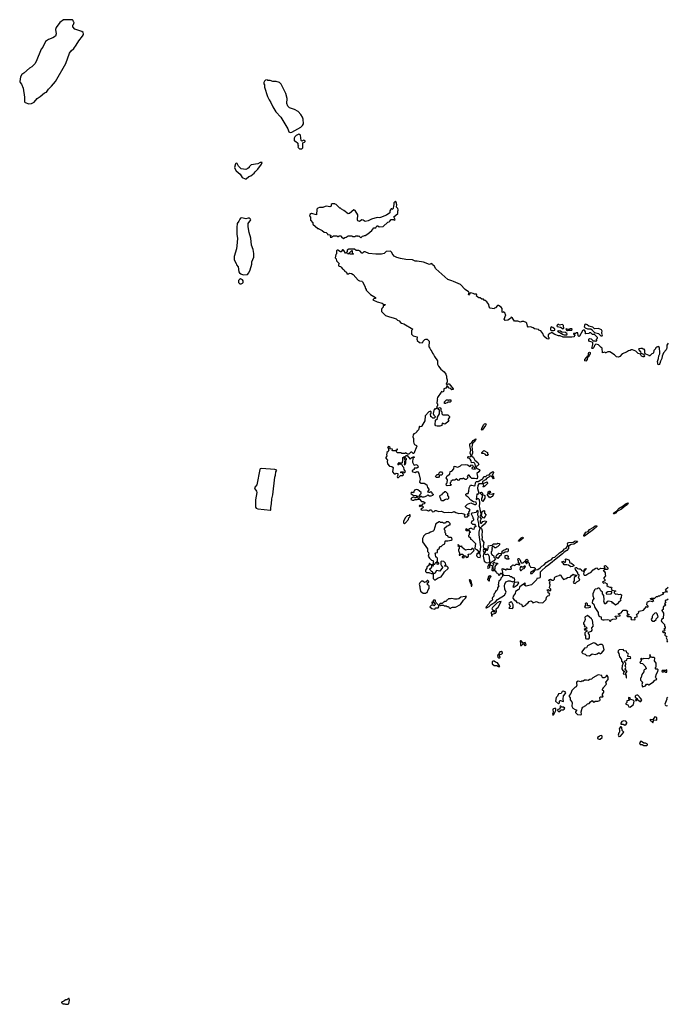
# Model space of a CAD drawing. Extents: x 1985742 to 2252716, y 78271 to 266492.
# Tile 82 of 250: x 2006340 to 2016585, y 189560 to 205130. Entities that reach past the tile are written whole.
import ezdxf

# ---------------------------------------------------------------- set-up
doc = ezdxf.new("R2010")
doc.units = 0

msp = doc.modelspace()

# ---------------------------------------------------------------- linework, layer by layer
at = {"layer": '0CON10XD'}
for points in [[(2006485, 203798), (2006525, 203803), (2006567, 203825), (2006615, 203886), (2006665, 203916), (2006735, 203974), (2006765, 203986), (2006795, 204034), (2006843, 204077), (2006907, 204153), (2007070, 204435), (2007129, 204601), (2007155, 204639), (2007194, 204676), (2007234, 204725), (2007276, 204794), (2007335, 204868), (2007350, 204895), (2007352, 204905), (2007342, 204925), (2007325, 204942), (2007215, 204982), (2007180, 205015), (2007180, 205045), (2007190, 205055), (2007200, 205085), (2007190, 205095), (2007188, 205118), (2007175, 205130), (2007035, 205128), (2006977, 205085), (2006918, 205008), (2006904, 204975), (2006916, 204905), (2006908, 204872), (2006867, 204843), (2006795, 204819), (2006751, 204785), (2006704, 204696), (2006680, 204665), (2006603, 204467), (2006579, 204431), (2006534, 204386), (2006495, 204363), (2006406, 204284), (2006376, 204265), (2006353, 204225), (2006340, 204155), (2006347, 204137), (2006371, 204111), (2006393, 204045), (2006417, 203905), (2006415, 203830), (2006428, 203818), (2006485, 203798)], [(2010618, 203348), (2010645, 203349), (2010788, 203432), (2010816, 203455), (2010828, 203485), (2010826, 203555), (2010815, 203588), (2010785, 203632), (2010745, 203677), (2010685, 203710), (2010606, 203736), (2010580, 203765), (2010566, 203806), (2010569, 203885), (2010550, 203965), (2010505, 204060), (2010475, 204110), (2010450, 204135), (2010395, 204152), (2010345, 204152), (2010305, 204168), (2010265, 204170), (2010255, 204178), (2010228, 204172), (2010212, 204158), (2010202, 204135), (2010202, 204115), (2010212, 204102), (2010212, 204065), (2010260, 203915), (2010285, 203862), (2010315, 203822), (2010342, 203752), (2010393, 203673), (2010470, 203590), (2010583, 203405), (2010600, 203355), (2010618, 203348)], [(2010805, 203090), (2010820, 203105), (2010820, 203185), (2010845, 203192), (2010856, 203204), (2010857, 203215), (2010837, 203223), (2010805, 203210), (2010792, 203222), (2010782, 203305), (2010767, 203317), (2010755, 203318), (2010715, 203298), (2010692, 203275), (2010680, 203255), (2010680, 203215), (2010705, 203210), (2010738, 203178), (2010740, 203145), (2010750, 203135), (2010742, 203112), (2010765, 203090), (2010805, 203090)], [(2009925, 202612), (2009965, 202650), (2009995, 202663), (2010050, 202705), (2010064, 202726), (2010106, 202764), (2010167, 202845), (2010175, 202870), (2010145, 202872), (2010105, 202850), (2010003, 202837), (2009970, 202805), (2009970, 202795), (2009950, 202775), (2009915, 202760), (2009842, 202772), (2009802, 202815), (2009778, 202858), (2009765, 202860), (2009755, 202850), (2009740, 202795), (2009742, 202775), (2009765, 202740), (2009826, 202686), (2009860, 202635), (2009905, 202612), (2009925, 202612)], [(2011465, 201670), (2011482, 201688), (2011505, 201690), (2011535, 201710), (2011595, 201710), (2011605, 201700), (2011645, 201702), (2011655, 201710), (2011685, 201710), (2011695, 201700), (2011705, 201710), (2011735, 201680), (2011762, 201708), (2011785, 201710), (2011795, 201720), (2011805, 201720), (2011845, 201742), (2011913, 201797), (2011944, 201836), (2011975, 201840), (2011992, 201868), (2012005, 201870), (2012025, 201852), (2012088, 201862), (2012165, 201930), (2012187, 201933), (2012198, 201942), (2012215, 201970), (2012255, 201970), (2012265, 201960), (2012278, 201972), (2012260, 202015), (2012320, 202065), (2012320, 202105), (2012328, 202112), (2012328, 202125), (2012320, 202145), (2012300, 202165), (2012308, 202205), (2012300, 202215), (2012300, 202235), (2012285, 202260), (2012260, 202235), (2012260, 202195), (2012252, 202185), (2012248, 202142), (2012235, 202130), (2012225, 202140), (2012215, 202138), (2012193, 202105), (2012198, 202075), (2012145, 202038), (2012049, 202001), (2012025, 201998), (2011995, 202002), (2011905, 201978), (2011855, 201950), (2011805, 201940), (2011771, 201961), (2011755, 201963), (2011715, 201938), (2011691, 201951), (2011682, 201965), (2011688, 202045), (2011648, 202115), (2011625, 202122), (2011560, 202065), (2011535, 202060), (2011470, 202115), (2011433, 202133), (2011415, 202150), (2011405, 202150), (2011345, 202210), (2011332, 202212), (2011325, 202220), (2011285, 202220), (2011270, 202205), (2011268, 202182), (2011247, 202173), (2011195, 202180), (2011173, 202177), (2011135, 202160), (2011085, 202160), (2011055, 202150), (2011040, 202135), (2011038, 202042), (2010955, 202066), (2010930, 202050), (2010926, 202026), (2010938, 202005), (2010938, 201958), (2010975, 201920), (2010980, 201895), (2011055, 201830), (2011065, 201830), (2011072, 201822), (2011127, 201797), (2011155, 201770), (2011187, 201767), (2011210, 201745), (2011212, 201732), (2011248, 201728), (2011260, 201715), (2011252, 201692), (2011275, 201690), (2011305, 201710), (2011355, 201710), (2011365, 201700), (2011385, 201700), (2011395, 201710), (2011425, 201710), (2011430, 201695), (2011465, 201670)], [(2009875, 201097), (2009945, 201103), (2009964, 201126), (2009987, 201175), (2010010, 201265), (2010011, 201299), (2010042, 201375), (2010042, 201435), (2010032, 201495), (2010008, 201565), (2009998, 201675), (2009970, 201765), (2009952, 201855), (2009956, 201905), (2009996, 201965), (2009993, 201975), (2009975, 201989), (2009955, 201990), (2009915, 201979), (2009855, 201996), (2009835, 201990), (2009822, 201978), (2009807, 201943), (2009781, 201905), (2009774, 201845), (2009774, 201735), (2009784, 201674), (2009782, 201605), (2009770, 201505), (2009733, 201385), (2009732, 201335), (2009767, 201277), (2009772, 201252), (2009795, 201220), (2009807, 201145), (2009818, 201125), (2009839, 201109), (2009875, 201097)], [(2016501, 199809), (2016499, 199771), (2016475, 199730), (2016468, 199692), (2016455, 199676), (2016440, 199670), (2016432, 199725), (2016447, 199773), (2016449, 199815), (2016466, 199844), (2016466, 199864), (2016460, 199945), (2016435, 199960), (2016428, 199952), (2016415, 199950), (2016400, 199935), (2016400, 199925), (2016372, 199898), (2016368, 199862), (2016358, 199852), (2016342, 199848), (2016305, 199810), (2016298, 199818), (2016245, 199840), (2016230, 199855), (2016230, 199905), (2016218, 199918), (2016205, 199920), (2016192, 199932), (2016165, 199932), (2016133, 199927), (2016130, 199915), (2016159, 199879), (2016167, 199857), (2016210, 199840), (2016223, 199815), (2016215, 199800), (2016203, 199797), (2016178, 199808), (2016159, 199839), (2016122, 199852), (2016085, 199886), (2016035, 199908), (2016015, 199908), (2015995, 199898), (2015970, 199895), (2015940, 199875), (2015870, 199845), (2015836, 199804), (2015815, 199794), (2015779, 199799), (2015751, 199831), (2015676, 199876), (2015645, 199880), (2015615, 199860), (2015602, 199862), (2015595, 199870), (2015562, 199862), (2015557, 199935), (2015537, 199947), (2015495, 199989), (2015453, 199997), (2015431, 199979), (2015420, 199945), (2015405, 199933), (2015395, 199930), (2015390, 199935), (2015394, 199954), (2015408, 199995), (2015405, 200020), (2015395, 200032), (2015352, 200042), (2015343, 200055), (2015342, 200078), (2015355, 200087), (2015381, 200081), (2015414, 200054), (2015442, 200052), (2015455, 200042), (2015470, 200055), (2015470, 200065), (2015460, 200075), (2015478, 200092), (2015480, 200105), (2015428, 200158), (2015415, 200150), (2015395, 200150), (2015390, 200165), (2015377, 200177), (2015355, 200178), (2015345, 200170), (2015295, 200160), (2015290, 200165), (2015290, 200195), (2015275, 200223), (2015258, 200222), (2015241, 200209), (2015195, 200123), (2015185, 200121), (2015175, 200130), (2015168, 200178), (2015145, 200180), (2015135, 200170), (2015102, 200168), (2015102, 200162), (2015120, 200145), (2015120, 200135), (2015110, 200125), (2015110, 200115), (2015075, 200108), (2014935, 200112), (2014892, 200132), (2014865, 200132), (2014805, 200152), (2014765, 200178), (2014745, 200178), (2014725, 200170), (2014700, 200145), (2014700, 200115), (2014710, 200105), (2014710, 200085), (2014695, 200080), (2014675, 200088), (2014634, 200124), (2014617, 200167), (2014585, 200210), (2014555, 200220), (2014545, 200230), (2014485, 200242), (2014465, 200258), (2014422, 200272), (2014385, 200270), (2014373, 200283), (2014362, 200332), (2014352, 200342), (2014315, 200358), (2014284, 200356), (2014265, 200348), (2014222, 200362), (2014165, 200363), (2014135, 200410), (2014117, 200427), (2014102, 200405), (2014060, 200380), (2014018, 200375), (2014006, 200395), (2014030, 200465), (2014020, 200475), (2014018, 200488), (2013998, 200508), (2013985, 200500), (2013970, 200505), (2013970, 200565), (2013958, 200585), (2013915, 200610), (2013897, 200613), (2013868, 200572), (2013852, 200568), (2013845, 200560), (2013785, 200570), (2013765, 200590), (2013760, 200625), (2013729, 200669), (2013705, 200692), (2013695, 200692), (2013675, 200708), (2013653, 200713), (2013625, 200730), (2013605, 200730), (2013598, 200738), (2013585, 200740), (2013560, 200765), (2013570, 200775), (2013568, 200788), (2013535, 200790), (2013512, 200802), (2013471, 200809), (2013464, 200806), (2013455, 200783), (2013443, 200773), (2013438, 200785), (2013448, 200815), (2013442, 200825), (2013388, 200865), (2013315, 200942), (2013205, 200992), (2013175, 200998), (2013114, 201024), (2012922, 201192), (2012895, 201240), (2012873, 201253), (2012865, 201268), (2012855, 201272), (2012825, 201260), (2012726, 201296), (2012626, 201314), (2012595, 201312), (2012555, 201333), (2012447, 201337), (2012363, 201353), (2012305, 201372), (2012265, 201392), (2012230, 201435), (2012228, 201448), (2012205, 201470), (2012138, 201462), (2012106, 201434), (2012065, 201421), (2011975, 201421), (2011865, 201432), (2011805, 201458), (2011783, 201457), (2011765, 201440), (2011755, 201440), (2011728, 201468), (2011705, 201480), (2011665, 201480), (2011635, 201500), (2011545, 201502), (2011522, 201488), (2011518, 201462), (2011505, 201440), (2011495, 201440), (2011470, 201480), (2011455, 201490), (2011445, 201490), (2011425, 201460), (2011415, 201460), (2011375, 201488), (2011363, 201487), (2011350, 201475), (2011350, 201425), (2011343, 201417), (2011330, 201365), (2011347, 201347), (2011352, 201315), (2011392, 201275), (2011382, 201255), (2011385, 201240), (2011395, 201230), (2011417, 201227), (2011428, 201218), (2011445, 201190), (2011455, 201180), (2011465, 201180), (2011480, 201165), (2011480, 201155), (2011508, 201138), (2011515, 201110), (2011545, 201110), (2011555, 201120), (2011587, 201117), (2011615, 201102), (2011695, 201012), (2011715, 201000), (2011750, 200995), (2011762, 200985), (2011798, 200915), (2011808, 200878), (2011820, 200865), (2011820, 200855), (2011890, 200785), (2011970, 200735), (2011968, 200722), (2011940, 200715), (2011925, 200702), (2011995, 200671), (2012075, 200646), (2012098, 200628), (2012120, 200625), (2012115, 200610), (2012092, 200608), (2012090, 200585), (2012070, 200565), (2012063, 200547), (2012063, 200513), (2012096, 200486), (2012125, 200452), (2012172, 200438), (2012265, 200412), (2012297, 200397), (2012315, 200380), (2012345, 200370), (2012364, 200344), (2012381, 200331), (2012415, 200318), (2012558, 200235), (2012540, 200215), (2012540, 200155), (2012565, 200132), (2012630, 200115), (2012630, 200095), (2012620, 200085), (2012620, 200075), (2012628, 200068), (2012630, 200055), (2012663, 200023), (2012705, 200020), (2012718, 200032), (2012722, 200048), (2012750, 200075), (2012765, 200080), (2012787, 200077), (2012818, 200048), (2012820, 200005), (2012810, 199995), (2012810, 199955), (2012830, 199935), (2012842, 199902), (2012860, 199885), (2012870, 199855), (2012887, 199837), (2012900, 199805), (2012947, 199737), (2012950, 199685), (2012965, 199650), (2013004, 199604), (2013055, 199560), (2013082, 199522), (2013090, 199495), (2013090, 199465), (2013103, 199433), (2013101, 199405), (2013088, 199365), (2013090, 199355), (2013095, 199350), (2013110, 199365), (2013125, 199372), (2013135, 199370), (2013198, 199295), (2013200, 199285), (2013195, 199280), (2013178, 199278), (2013158, 199298), (2013132, 199302), (2013115, 199328), (2013098, 199332), (2013080, 199305), (2013050, 199295), (2013050, 199265), (2013042, 199258), (2013038, 199242), (2013015, 199250), (2013005, 199240), (2012948, 199155), (2012943, 199133), (2012950, 199125), (2012942, 199115), (2012940, 199065), (2012950, 199055), (2012950, 199025), (2012940, 199015), (2012940, 198985), (2012917, 198973), (2012895, 198970), (2012883, 198903), (2012890, 198875), (2012910, 198855), (2012910, 198845), (2012895, 198830), (2012875, 198830), (2012855, 198850), (2012842, 198852), (2012840, 198895), (2012850, 198905), (2012847, 198927), (2012835, 198940), (2012828, 198932), (2012812, 198928), (2012752, 198868), (2012750, 198785), (2012700, 198705), (2012700, 198695), (2012675, 198690), (2012665, 198700), (2012650, 198645), (2012635, 198630), (2012620, 198625), (2012620, 198615), (2012599, 198591), (2012575, 198580), (2012563, 198567), (2012558, 198535), (2012572, 198505), (2012568, 198455), (2012574, 198434), (2012588, 198415), (2012618, 198398), (2012621, 198385), (2012575, 198270), (2012565, 198272), (2012545, 198293), (2012529, 198291), (2012495, 198260), (2012475, 198260), (2012445, 198278), (2012435, 198270), (2012385, 198270), (2012372, 198282), (2012315, 198280), (2012300, 198295), (2012300, 198320), (2012318, 198332), (2012318, 198338), (2012305, 198340), (2012300, 198320), (2012285, 198320), (2012275, 198310), (2012245, 198310), (2012230, 198315), (2012238, 198338), (2012202, 198342), (2012200, 198365), (2012187, 198377), (2012175, 198380), (2012160, 198365), (2012168, 198358), (2012180, 198325), (2012172, 198318), (2012168, 198302), (2012150, 198285), (2012150, 198265), (2012142, 198255), (2012148, 198235), (2012130, 198205), (2012130, 198195), (2012160, 198165), (2012152, 198145), (2012159, 198109), (2012192, 198072), (2012225, 198062), (2012247, 198047), (2012238, 197978), (2012265, 197950), (2012285, 197950), (2012295, 197960), (2012320, 197955), (2012320, 197925), (2012310, 197905), (2012315, 197890), (2012335, 197892), (2012365, 197920), (2012395, 197922), (2012410, 197935), (2012408, 197948), (2012388, 197968), (2012372, 197962), (2012372, 197978), (2012405, 197980), (2012415, 197970), (2012435, 197970), (2012442, 197985), (2012422, 198015), (2012415, 198050), (2012400, 198065), (2012398, 198088), (2012382, 198092), (2012375, 198100), (2012345, 198100), (2012338, 198092), (2012325, 198090)], [(2011615, 201420), (2011575, 201422), (2011565, 201430), (2011535, 201422), (2011530, 201435), (2011558, 201442), (2011595, 201480), (2011600, 201475), (2011600, 201445), (2011620, 201425), (2011615, 201420)], [(2009845, 200954), (2009865, 200963), (2009873, 200975), (2009873, 201003), (2009865, 201018), (2009835, 201030), (2009815, 201020), (2009804, 201006), (2009800, 200975), (2009820, 200955), (2009845, 200954)], [(2014785, 200213), (2014808, 200222), (2014804, 200235), (2014775, 200264), (2014745, 200273), (2014736, 200246), (2014738, 200228), (2014755, 200217), (2014785, 200213)], [(2014935, 200244), (2014948, 200252), (2014950, 200265), (2014943, 200273), (2014942, 200292), (2014928, 200308), (2014875, 200300), (2014868, 200308), (2014855, 200310), (2014842, 200298), (2014838, 200285), (2014845, 200278), (2014895, 200270), (2014935, 200244)], [(2015005, 200213), (2015015, 200220), (2015075, 200220), (2015080, 200235), (2015075, 200240), (2015045, 200240), (2015035, 200230), (2015015, 200230), (2014985, 200240), (2014980, 200235), (2014993, 200215), (2015005, 200213)], [(2015555, 200130), (2015562, 200145), (2015548, 200168), (2015548, 200185), (2015556, 200205), (2015545, 200226), (2015494, 200246), (2015435, 200240), (2015405, 200270), (2015345, 200282), (2015317, 200307), (2015295, 200316), (2015281, 200309), (2015272, 200275), (2015285, 200257), (2015325, 200242), (2015375, 200240), (2015398, 200228), (2015400, 200215), (2015432, 200182), (2015495, 200170), (2015535, 200130), (2015555, 200130)], [(2014955, 200147), (2014995, 200148), (2015000, 200165), (2014976, 200186), (2014918, 200188), (2014895, 200203), (2014865, 200212), (2014850, 200205), (2014935, 200152), (2014955, 200147)], [(2016600, 200015), (2016580, 199985), (2016580, 199935), (2016570, 199925), (2016568, 199912), (2016525, 199860), (2016501, 199809)], [(2015295, 199732), (2015282, 199735), (2015282, 199755), (2015313, 199795), (2015321, 199815), (2015340, 199825), (2015339, 199855), (2015344, 199866), (2015355, 199872), (2015365, 199869), (2015366, 199844), (2015348, 199825), (2015344, 199805), (2015323, 199787), (2015316, 199754), (2015295, 199732)], [(2012985, 198700), (2012945, 198700), (2012925, 198710), (2012912, 198725), (2012918, 198795), (2012947, 198823), (2012950, 198845), (2012980, 198895), (2012980, 198955), (2012962, 198972), (2012960, 198985), (2012985, 199000), (2013000, 198985), (2013000, 198945), (2013018, 198928), (2013020, 198895), (2013032, 198882), (2013112, 198882), (2013140, 198855), (2013140, 198845), (2013120, 198815), (2013120, 198795), (2013128, 198782), (2013067, 198733), (2013022, 198748), (2013018, 198712), (2012985, 198700)], [(2013075, 199060), (2013062, 199062), (2013060, 199085), (2013092, 199118), (2013117, 199117), (2013125, 199110), (2013135, 199120), (2013158, 199118), (2013160, 199095), (2013148, 199082), (2013115, 199080), (2013105, 199070), (2013082, 199068), (2013075, 199060)], [(2013655, 198640), (2013648, 198645), (2013651, 198665), (2013679, 198725), (2013695, 198738), (2013715, 198742), (2013718, 198735), (2013709, 198715), (2013655, 198640)], [(2013105, 197758), (2013092, 197765), (2013088, 197792), (2013100, 197805), (2013108, 197855), (2013088, 197885), (2013104, 197916), (2013147, 197945), (2013152, 197985), (2013177, 197993), (2013210, 198025), (2013215, 198070), (2013273, 198053), (2013312, 198075), (2013328, 198092), (2013395, 198098), (2013425, 198093), (2013465, 198062), (2013485, 198093), (2013505, 198083), (2013513, 198065), (2013509, 198051), (2013490, 198045), (2013490, 198035), (2013507, 198027), (2013548, 198022), (2013538, 198038), (2013538, 198055), (2013550, 198065), (2013552, 198075), (2013540, 198115), (2013515, 198127), (2013485, 198120), (2013483, 198155), (2013465, 198182), (2013455, 198192), (2013430, 198195), (2013430, 198215), (2013445, 198222), (2013465, 198217), (2013482, 198235), (2013466, 198275), (2013478, 198325), (2013462, 198395), (2013462, 198425), (2013494, 198445), (2013515, 198474), (2013545, 198496), (2013555, 198500), (2013558, 198495), (2013532, 198455), (2013503, 198427), (2013492, 198375), (2013500, 198345), (2013503, 198277), (2013488, 198235), (2013519, 198209), (2013541, 198165), (2013588, 198128), (2013602, 198095), (2013584, 198076), (2013560, 198065), (2013558, 198055), (2013571, 198031), (2013615, 198019), (2013620, 198005), (2013601, 197979), (2013574, 197955), (2013581, 197905), (2013575, 197872), (2013565, 197867), (2013536, 197876), (2013495, 197877), (2013478, 197888), (2013450, 197925), (2013433, 197927), (2013420, 197905), (2013430, 197885), (2013405, 197860), (2013385, 197860), (2013355, 197880), (2013345, 197870), (2013303, 197867), (2013290, 197850), (2013275, 197842), (2013245, 197870), (2013225, 197850), (2013185, 197850), (2013162, 197828), (2013160, 197815), (2013150, 197805), (2013152, 197792), (2013170, 197775), (2013155, 197762), (2013105, 197758)], [(2012325, 198090), (2012320, 198095), (2012345, 198130), (2012375, 198120), (2012388, 198122), (2012395, 198130), (2012402, 198165), (2012400, 198205), (2012415, 198218), (2012420, 198215), (2012420, 198185), (2012440, 198165), (2012440, 198155), (2012430, 198145), (2012430, 198105), (2012420, 198095), (2012425, 198090), (2012440, 198095), (2012448, 198115), (2012450, 198165), (2012460, 198175), (2012460, 198185), (2012430, 198215), (2012455, 198240), (2012468, 198238), (2012515, 198180), (2012542, 198208), (2012558, 198212), (2012565, 198220), (2012580, 198215), (2012580, 198205), (2012560, 198195), (2012554, 198134), (2012575, 198090), (2012585, 198088), (2012605, 198096), (2012623, 198093), (2012640, 198075), (2012642, 198055), (2012625, 198036), (2012581, 198039), (2012578, 198015), (2012551, 197999), (2012550, 197985), (2012558, 197978), (2012595, 197972), (2012624, 197986), (2012640, 197980), (2012654, 197955), (2012673, 197865), (2012666, 197815), (2012691, 197801), (2012739, 197799), (2012780, 197775), (2012790, 197735), (2012810, 197705), (2012810, 197695), (2012790, 197665), (2012815, 197658), (2012835, 197660), (2012845, 197670), (2012860, 197655), (2012860, 197635), (2012880, 197625), (2012880, 197615), (2012870, 197605), (2012845, 197593), (2012823, 197593), (2012795, 197612), (2012784, 197606), (2012777, 197593), (2012735, 197582), (2012705, 197580), (2012695, 197590), (2012675, 197590), (2012668, 197572), (2012655, 197560), (2012640, 197575), (2012640, 197595), (2012668, 197602), (2012672, 197618), (2012690, 197635), (2012690, 197655), (2012638, 197698), (2012615, 197702), (2012585, 197690), (2012577, 197663), (2012565, 197650), (2012545, 197658), (2012530, 197645), (2012535, 197630), (2012565, 197610), (2012608, 197608), (2012618, 197608), (2012620, 197595), (2012605, 197570), (2012585, 197570), (2012578, 197578), (2012565, 197580), (2012542, 197568), (2012532, 197558), (2012530, 197545), (2012554, 197534), (2012575, 197532), (2012598, 197542), (2012627, 197543), (2012635, 197550), (2012665, 197550), (2012695, 197510), (2012725, 197510), (2012750, 197495), (2012750, 197485), (2012737, 197473), (2012712, 197468), (2012695, 197450), (2012665, 197450), (2012660, 197445), (2012675, 197433), (2012685, 197440), (2012705, 197440), (2012722, 197425), (2012723, 197415), (2012713, 197405), (2012688, 197392), (2012688, 197385), (2012705, 197376), (2012765, 197380), (2012805, 197363), (2012831, 197379), (2012845, 197380), (2012855, 197373), (2012865, 197352), (2012875, 197350), (2012896, 197354), (2012915, 197370), (2012931, 197371), (2012965, 197352), (2013015, 197356), (2013057, 197337), (2013125, 197343), (2013174, 197336), (2013215, 197354), (2013238, 197338), (2013285, 197323), (2013325, 197328), (2013368, 197318), (2013380, 197305), (2013370, 197275), (2013395, 197262), (2013405, 197270), (2013425, 197270), (2013440, 197290), (2013448, 197292), (2013445, 197300), (2013435, 197290), (2013420, 197305), (2013435, 197320), (2013448, 197322), (2013447, 197345), (2013467, 197375), (2013455, 197389), (2013414, 197404), (2013390, 197425), (2013390, 197435), (2013425, 197470), (2013475, 197488), (2013535, 197463), (2013556, 197464), (2013566, 197475), (2013560, 197500), (2013518, 197508), (2013475, 197532), (2013435, 197578), (2013405, 197600), (2013400, 197625), (2013412, 197638), (2013435, 197640), (2013443, 197673), (2013451, 197729), (2013472, 197768), (2013495, 197770), (2013535, 197759), (2013545, 197763), (2013552, 197808), (2013563, 197827), (2013595, 197826), (2013635, 197856), (2013665, 197868), (2013682, 197908), (2013715, 197908), (2013735, 197928), (2013767, 197933), (2013794, 197966), (2013825, 197983), (2013836, 197976), (2013836, 197964), (2013812, 197925), (2013838, 197895), (2013840, 197875), (2013835, 197870), (2013818, 197898), (2013792, 197912), (2013775, 197912), (2013762, 197898), (2013728, 197882), (2013708, 197852), (2013661, 197829), (2013658, 197792), (2013605, 197789), (2013588, 197765), (2013582, 197715), (2013602, 197645), (2013595, 197620), (2013588, 197628), (2013574, 197625), (2013563, 197543), (2013583, 197557), (2013595, 197559), (2013609, 197545), (2013612, 197485), (2013607, 197437), (2013633, 197315), (2013632, 197295), (2013623, 197285), (2013620, 197265), (2013638, 197235), (2013624, 197205), (2013626, 197176), (2013635, 197169), (2013645, 197170), (2013667, 197193), (2013704, 197206), (2013726, 197195), (2013695, 197151), (2013653, 197117), (2013630, 197095), (2013644, 197084), (2013654, 197045), (2013650, 196975), (2013657, 196945), (2013651, 196911), (2013680, 196865), (2013670, 196805), (2013682, 196765), (2013674, 196735), (2013685, 196710), (2013708, 196712), (2013712, 196735), (2013692, 196768), (2013708, 196768), (2013732, 196742), (2013738, 196742), (2013758, 196795), (2013750, 196810), (2013815, 196820), (2013835, 196840), (2013895, 196840), (2013905, 196850), (2013930, 196845), (2013930, 196825), (2013898, 196792), (2013885, 196790), (2013875, 196780), (2013850, 196780), (2013845, 196800), (2013812, 196798), (2013810, 196775), (2013820, 196765), (2013810, 196755), (2013808, 196725), (2013800, 196715), (2013800, 196685), (2013808, 196678), (2013812, 196662), (2013838, 196658), (2013843, 196633), (2013868, 196605), (2013839, 196571), (2013792, 196548), (2013778, 196522), (2013755, 196507), (2013740, 196465), (2013745, 196450), (2013752, 196458), (2013768, 196462), (2013780, 196475), (2013780, 196505), (2013785, 196510), (2013792, 196502), (2013818, 196492), (2013840, 196515), (2013830, 196525), (2013830, 196535), (2013845, 196550), (2013855, 196540), (2013898, 196538), (2013898, 196522), (2013882, 196518), (2013858, 196482), (2013858, 196445), (2013848, 196432), (2013830, 196445), (2013828, 196478), (2013812, 196478), (2013810, 196425), (2013815, 196420), (2013855, 196420), (2013880, 196395), (2013882, 196382), (2013898, 196378), (2013908, 196368), (2013912, 196352), (2013925, 196340), (2013940, 196355), (2013945, 196380), (2013955, 196380), (2013968, 196368), (2013970, 196355), (2013980, 196345), (2013980, 196325), (2013953, 196297), (2013948, 196272), (2013918, 196252), (2013910, 196195), (2013920, 196175), (2013900, 196145), (2013900, 196125), (2013886, 196104), (2013865, 196090), (2013857, 196063), (2013840, 196045), (2013840, 196015), (2013820, 195995), (2013812, 195975), (2013818, 195955), (2013805, 195938), (2013781, 195929), (2013763, 195895), (2013718, 195845), (2013715, 195832), (2013725, 195828), (2013767, 195853), (2013799, 195881), (2013868, 195922), (2013901, 195959), (2014008, 196032), (2014036, 196075), (2014014, 196124), (2014010, 196175), (2014014, 196206), (2014031, 196239), (2014075, 196258), (2014097, 196257), (2014135, 196242), (2014148, 196248), (2014165, 196240), (2014170, 196245), (2014172, 196275), (2014165, 196300), (2014145, 196300), (2014118, 196318), (2014105, 196320), (2014087, 196337), (2014005, 196340), (2013982, 196362), (2013982, 196395), (2013980, 196415), (2013970, 196425), (2013972, 196448), (2013985, 196450), (2013995, 196440), (2014015, 196440), (2014025, 196430), (2014038, 196432), (2014045, 196450), (2014062, 196442), (2014115, 196440), (2014120, 196455), (2014110, 196465), (2014110, 196485), (2014128, 196492), (2014143, 196507), (2014175, 196500), (2014195, 196520), (2014225, 196520), (2014235, 196510), (2014248, 196512), (2014250, 196525), (2014233, 196543), (2014232, 196572), (2014220, 196585), (2014225, 196610), (2014235, 196610), (2014250, 196595), (2014272, 196542), (2014305, 196540), (2014325, 196560), (2014340, 196560), (2014340, 196545), (2014355, 196530), (2014365, 196530), (2014370, 196535), (2014368, 196558), (2014340, 196560), (2014340, 196575), (2014365, 196600), (2014380, 196585), (2014380, 196555), (2014397, 196537), (2014400, 196505), (2014418, 196488), (2014420, 196475), (2014425, 196470), (2014477, 196467), (2014492, 196455), (2014488, 196432), (2014422, 196388), (2014422, 196372), (2014445, 196372), (2014471, 196399), (2014502, 196428), (2014535, 196436), (2014575, 196461), (2014602, 196488), (2014638, 196512), (2014671, 196549), (2014695, 196561), (2014715, 196580), (2014750, 196590), (2014777, 196623), (2014807, 196633), (2014880, 196700), (2014936, 196734), (2014960, 196760), (2014987, 196773), (2015009, 196815), (2015004, 196845), (2015011, 196859), (2015025, 196865), (2015095, 196868), (2015125, 196890), (2015166, 196886), (2015146, 196865), (2015106, 196834), (2015065, 196831), (2015024, 196806), (2015021, 196769), (2014996, 196734), (2014955, 196708), (2014929, 196681), (2014851, 196625), (2014712, 196508), (2014658, 196475), (2014599, 196421)], [(2013718, 198238), (2013701, 198261), (2013675, 198272), (2013652, 198272), (2013650, 198285), (2013685, 198320), (2013738, 198288), (2013740, 198265), (2013750, 198255), (2013745, 198240), (2013718, 198238)], [(2010307, 197373), (2010315, 197374), (2010311, 197415), (2010326, 197475), (2010331, 197555), (2010346, 197615), (2010374, 197896), (2010386, 197925), (2010392, 197978), (2010407, 198005), (2010377, 198017), (2010165, 198034), (2010145, 198026), (2010141, 198015), (2010094, 197775), (2010064, 197745), (2010055, 197725), (2010059, 197709), (2010086, 197675), (2010089, 197655), (2010071, 197535), (2010071, 197421), (2010079, 197405), (2010106, 197394), (2010307, 197373)], [(2012945, 197888), (2012932, 197892), (2012919, 197905), (2012921, 197915), (2012945, 197936), (2012972, 197938), (2012978, 197965), (2012992, 197978), (2013015, 197980), (2013029, 197959), (2013023, 197937), (2013011, 197929), (2012983, 197927), (2012977, 197905), (2012965, 197892), (2012945, 197888)], [(2013675, 197740), (2013670, 197755), (2013680, 197765), (2013670, 197785), (2013672, 197798), (2013735, 197820), (2013740, 197795), (2013700, 197755), (2013675, 197740)], [(2013045, 197520), (2013012, 197522), (2012990, 197575), (2012988, 197602), (2012995, 197610), (2013025, 197620), (2013030, 197635), (2013065, 197670), (2013075, 197670), (2013110, 197635), (2013110, 197605), (2013122, 197585), (2013122, 197558), (2013107, 197543), (2013085, 197548), (2013065, 197540), (2013045, 197520)], [(2013665, 197510), (2013652, 197525), (2013650, 197545), (2013653, 197567), (2013660, 197575), (2013660, 197605), (2013630, 197635), (2013632, 197655), (2013645, 197660), (2013660, 197645), (2013662, 197622), (2013700, 197605), (2013700, 197565), (2013665, 197510)], [(2013785, 197570), (2013765, 197582), (2013740, 197615), (2013740, 197625), (2013750, 197635), (2013750, 197665), (2013765, 197677), (2013783, 197673), (2013788, 197655), (2013762, 197638), (2013762, 197632), (2013805, 197628), (2013835, 197640), (2013840, 197635), (2013818, 197592), (2013803, 197587), (2013785, 197570)], [(2015745, 197314), (2015734, 197315), (2015742, 197335), (2015782, 197358), (2015822, 197408), (2015888, 197442), (2015925, 197474), (2015968, 197488), (2015953, 197465), (2015901, 197429), (2015860, 197390), (2015789, 197351), (2015766, 197325), (2015745, 197314)], [(2012425, 197160), (2012445, 197172), (2012492, 197225), (2012498, 197252), (2012518, 197275), (2012518, 197298), (2012505, 197300), (2012495, 197290), (2012470, 197285), (2012438, 197255), (2012412, 197195), (2012413, 197173), (2012425, 197160)], [(2013615, 196700), (2013626, 196715), (2013634, 196795), (2013609, 196985), (2013610, 197025), (2013622, 197095), (2013602, 197122), (2013602, 197165), (2013590, 197225), (2013600, 197275), (2013590, 197295), (2013592, 197355), (2013585, 197370), (2013572, 197365), (2013560, 197335), (2013500, 197325), (2013480, 197315), (2013510, 197265), (2013510, 197245), (2013520, 197235), (2013520, 197215), (2013505, 197200), (2013495, 197200), (2013480, 197175), (2013505, 197150), (2013535, 197150), (2013552, 197125), (2013555, 197110), (2013545, 197110), (2013532, 197098), (2013525, 197070), (2013505, 197072), (2013492, 197082), (2013465, 197082), (2013452, 197078), (2013435, 197060), (2013422, 197062), (2013405, 197078), (2013390, 197065), (2013403, 197053), (2013445, 197050), (2013468, 197028), (2013468, 197022), (2013450, 197015), (2013450, 196985), (2013440, 196975), (2013440, 196965), (2013470, 196935), (2013470, 196915), (2013488, 196908), (2013550, 196845), (2013540, 196775), (2013562, 196752), (2013575, 196750), (2013580, 196735), (2013615, 196700)], [(2013685, 197250), (2013672, 197252), (2013648, 197285), (2013658, 197352), (2013685, 197368), (2013692, 197362), (2013692, 197325), (2013720, 197295), (2013702, 197278), (2013685, 197250)], [(2012915, 196272), (2012960, 196305), (2013005, 196322), (2013045, 196370), (2013061, 196399), (2013117, 196453), (2013118, 196468), (2013098, 196488), (2013065, 196490), (2013060, 196495), (2013080, 196515), (2013078, 196538), (2013052, 196562), (2013015, 196568), (2013000, 196555), (2013000, 196515), (2013008, 196508), (2013012, 196492), (2013028, 196478), (2013030, 196465), (2012985, 196410), (2012935, 196420), (2012905, 196370), (2012880, 196370), (2012878, 196388), (2012868, 196398), (2012852, 196402), (2012850, 196415), (2012830, 196435), (2012830, 196445), (2012858, 196472), (2012862, 196498), (2012880, 196500), (2012882, 196492), (2012888, 196492), (2012888, 196498), (2012880, 196500), (2012880, 196520), (2012908, 196522), (2012910, 196535), (2012922, 196548), (2012940, 196550), (2012940, 196525), (2012945, 196520), (2012970, 196525), (2012970, 196535), (2012958, 196548), (2012940, 196550), (2012950, 196565), (2012950, 196615), (2012935, 196630), (2012922, 196632), (2012920, 196675), (2012910, 196685), (2012925, 196700), (2012948, 196702), (2012950, 196745), (2012980, 196775), (2012982, 196788), (2012992, 196798), (2013008, 196802), (2013032, 196828), (2013068, 196842), (2013070, 196885), (2013075, 196890), (2013115, 196888), (2013165, 196898), (2013182, 196908), (2013177, 196937), (2013165, 196942), (2013125, 196942), (2013115, 196970), (2013093, 196973), (2013082, 196982), (2013080, 197005), (2013070, 197015), (2013070, 197055), (2013060, 197065), (2013062, 197088), (2013102, 197128), (2013125, 197130), (2013135, 197140), (2013148, 197142), (2013150, 197165), (2013125, 197190), (2013085, 197190), (2013075, 197170), (2013045, 197170), (2013035, 197180), (2012995, 197180), (2012988, 197188), (2012975, 197190), (2012925, 197160), (2012890, 197055), (2012879, 197041), (2012840, 197025), (2012815, 197008), (2012760, 196995), (2012730, 196965), (2012730, 196955), (2012710, 196925), (2012710, 196875), (2012790, 196765), (2012793, 196723), (2012807, 196707), (2012812, 196685), (2012802, 196645), (2012822, 196615), (2012852, 196582), (2012875, 196580), (2012888, 196568), (2012880, 196555), (2012880, 196520), (2012865, 196510), (2012845, 196510), (2012828, 196528), (2012822, 196528), (2012810, 196515), (2012818, 196502), (2012780, 196475), (2012780, 196455), (2012760, 196425), (2012760, 196405), (2012775, 196390), (2012815, 196390), (2012822, 196382), (2012845, 196380), (2012855, 196370), (2012880, 196370), (2012880, 196295), (2012903, 196273), (2012915, 196272)], [(2015264, 196964), (2015264, 196975), (2015298, 197025), (2015331, 197039), (2015353, 197067), (2015412, 197098), (2015443, 197127), (2015470, 197125), (2015469, 197115), (2015415, 197066), (2015275, 196965), (2015264, 196964)], [(2013365, 196620), (2013370, 196625), (2013370, 196650), (2013385, 196650), (2013408, 196628), (2013428, 196632), (2013440, 196645), (2013440, 196665), (2013432, 196678), (2013478, 196682), (2013525, 196730), (2013530, 196745), (2013505, 196770), (2013495, 196770), (2013486, 196754), (2013475, 196748), (2013435, 196752), (2013395, 196740), (2013340, 196785), (2013335, 196810), (2013325, 196800), (2013290, 196800), (2013290, 196815), (2013275, 196830), (2013270, 196815), (2013290, 196800), (2013290, 196765), (2013283, 196757), (2013282, 196735), (2013300, 196695), (2013290, 196665), (2013295, 196660), (2013325, 196680), (2013345, 196680), (2013370, 196650), (2013352, 196648), (2013340, 196635), (2013340, 196625), (2013365, 196620)], [(2014245, 196883), (2014230, 196885), (2014235, 196902), (2014275, 196938), (2014295, 196946), (2014303, 196943), (2014308, 196935), (2014300, 196925), (2014245, 196883)], [(2013625, 196627), (2013631, 196645), (2013625, 196682), (2013615, 196690), (2013600, 196685), (2013585, 196700), (2013570, 196685), (2013568, 196655), (2013572, 196645), (2013585, 196633), (2013625, 196627)], [(2013765, 196543), (2013780, 196555), (2013780, 196585), (2013770, 196595), (2013770, 196635), (2013758, 196668), (2013745, 196680), (2013715, 196670), (2013685, 196700), (2013675, 196680), (2013673, 196647), (2013690, 196565), (2013720, 196545), (2013765, 196543)], [(2013905, 196612), (2013878, 196625), (2013877, 196645), (2013890, 196670), (2013918, 196692), (2013958, 196688), (2013956, 196664), (2013932, 196648), (2013905, 196612)], [(2013995, 196693), (2013970, 196695), (2013968, 196715), (2013973, 196727), (2014003, 196747), (2014025, 196750), (2014045, 196769), (2014070, 196765), (2014067, 196725), (2014057, 196713), (2014018, 196712), (2013995, 196693)], [(2014080, 196600), (2014075, 196600), (2014045, 196600), (2014020, 196615), (2014022, 196658), (2014045, 196660), (2014068, 196648), (2014070, 196635), (2014060, 196625), (2014078, 196608), (2014080, 196600)], [(2014599, 196421), (2014572, 196395), (2014573, 196315), (2014568, 196305), (2014555, 196298), (2014520, 196295), (2014516, 196274), (2014435, 196193), (2014351, 196171), (2014328, 196188), (2014328, 196202), (2014340, 196215), (2014335, 196220), (2014277, 196185), (2014247, 196155), (2014240, 196125), (2014228, 196112), (2014184, 196086), (2014177, 196055), (2014147, 196015), (2014143, 195985), (2014162, 195955), (2014189, 195939), (2014205, 195912), (2014235, 195908), (2014253, 195893), (2014280, 195885), (2014291, 195861), (2014305, 195853), (2014348, 195872), (2014350, 195885), (2014379, 195901), (2014398, 195932), (2014425, 195938), (2014435, 195930), (2014447, 195937), (2014455, 195910), (2014515, 195932), (2014545, 195912), (2014615, 195910), (2014668, 195962), (2014674, 195996), (2014695, 196018), (2014718, 196025), (2014727, 196045), (2014715, 196062), (2014700, 196065), (2014700, 196095), (2014680, 196115), (2014705, 196120), (2014725, 196100), (2014740, 196105), (2014740, 196125), (2014722, 196145), (2014732, 196195), (2014720, 196225), (2014728, 196232), (2014730, 196245), (2014713, 196263), (2014715, 196278), (2014735, 196282), (2014765, 196268), (2014782, 196268), (2014800, 196285), (2014800, 196305), (2014807, 196313), (2014835, 196332), (2014875, 196340), (2014885, 196350), (2014898, 196348), (2014912, 196322), (2014945, 196280), (2014987, 196293), (2015005, 196310), (2015048, 196312), (2015064, 196336), (2015095, 196360), (2015105, 196350), (2015125, 196350), (2015148, 196348), (2015150, 196335), (2015113, 196307), (2015110, 196255), (2015098, 196235), (2015105, 196221), (2015125, 196214), (2015155, 196242), (2015202, 196265), (2015182, 196315), (2015192, 196335), (2015192, 196352), (2015172, 196362), (2015170, 196385), (2015130, 196435), (2015128, 196455), (2015133, 196467), (2015147, 196467), (2015165, 196450), (2015184, 196444), (2015207, 196447), (2015220, 196435), (2015225, 196420), (2015255, 196410), (2015268, 196422), (2015275, 196440), (2015295, 196450), (2015300, 196445), (2015298, 196435), (2015272, 196408), (2015260, 196365), (2015268, 196348), (2015294, 196346), (2015345, 196378), (2015375, 196386), (2015410, 196430), (2015455, 196457), (2015475, 196460), (2015485, 196440), (2015495, 196438), (2015535, 196458), (2015595, 196450), (2015600, 196455), (2015590, 196475), (2015590, 196495), (2015607, 196497), (2015648, 196455), (2015632, 196438), (2015592, 196438), (2015572, 196415), (2015588, 196408), (2015602, 196385), (2015600, 196355), (2015608, 196335), (2015582, 196305), (2015583, 196293), (2015598, 196275), (2015598, 196255), (2015565, 196242), (2015561, 196235), (2015575, 196221), (2015595, 196228), (2015635, 196208), (2015630, 196185), (2015648, 196168), (2015675, 196157), (2015700, 196155), (2015708, 196148), (2015698, 196125), (2015705, 196110), (2015765, 196100), (2015770, 196095), (2015755, 196090), (2015742, 196075), (2015744, 196065), (2015764, 196044), (2015785, 196049), (2015815, 196040), (2015845, 196048), (2015858, 196035), (2015853, 195995), (2015840, 195965), (2015850, 195945), (2015812, 195915), (2015799, 195891), (2015765, 195870), (2015725, 195910), (2015712, 195902), (2015710, 195925), (2015655, 195933), (2015635, 195928), (2015620, 195905), (2015595, 195890), (2015581, 195935), (2015587, 195955), (2015581, 196025), (2015561, 196051), (2015558, 196075), (2015535, 196098), (2015515, 196132), (2015502, 196142), (2015488, 196142), (2015475, 196130), (2015445, 196127), (2015432, 196115), (2015407, 196053), (2015407, 196017), (2015420, 195975), (2015402, 195945), (2015398, 195908), (2015420, 195885), (2015440, 195835), (2015490, 195755), (2015490, 195735), (2015502, 195705), (2015515, 195692), (2015540, 195685), (2015540, 195655), (2015550, 195645), (2015565, 195638), (2015585, 195638), (2015646, 195646), (2015665, 195640), (2015675, 195620), (2015685, 195620), (2015701, 195639), (2015725, 195652), (2015777, 195653), (2015787, 195667), (2015762, 195692), (2015762, 195698), (2015837, 195703), (2015840, 195715), (2015825, 195720), (2015810, 195735), (2015855, 195750), (2015888, 195792), (2015935, 195792), (2015957, 195777), (2015948, 195762), (2015950, 195745), (2015962, 195732), (2015980, 195725), (2015978, 195712), (2015945, 195710), (2015942, 195702), (2015955, 195690), (2015995, 195692), (2016018, 195678), (2016008, 195662), (2016014, 195644), (2016065, 195638), (2016078, 195645), (2016070, 195675), (2016112, 195695), (2016100, 195725), (2016126, 195744), (2016132, 195755), (2016130, 195765), (2016140, 195775), (2016207, 195793), (2016255, 195850), (2016265, 195842), (2016280, 195845), (2016282, 195855), (2016262, 195875), (2016264, 195916), (2016274, 195926), (2016315, 195940), (2016345, 195928), (2016370, 195945), (2016357, 195957), (2016322, 195962), (2016320, 195975), (2016335, 195982), (2016385, 195982), (2016413, 196007), (2016435, 196010), (2016445, 196020), (2016465, 196020), (2016475, 196030), (2016520, 196045), (2016530, 196055), (2016515, 196060), (2016510, 196065), (2016515, 196070), (2016555, 196080), (2016565, 196090), (2016575, 196080), (2016588, 196082)], [(2015060, 196480), (2015020, 196505), (2014995, 196512), (2014955, 196510), (2014937, 196537), (2014920, 196545), (2014918, 196555), (2014945, 196570), (2014965, 196548), (2014975, 196550), (2014978, 196575), (2014970, 196595), (2014978, 196602), (2015025, 196590), (2015032, 196585), (2015037, 196555), (2015045, 196542), (2015068, 196538), (2015108, 196505), (2015106, 196494), (2015085, 196481), (2015060, 196480)], [(2013765, 196250), (2013770, 196255), (2013770, 196295), (2013800, 196325), (2013785, 196340), (2013778, 196332), (2013762, 196328), (2013750, 196315), (2013750, 196295), (2013740, 196285), (2013740, 196275), (2013765, 196250)], [(2014275, 196420), (2014302, 196448), (2014318, 196452), (2014338, 196472), (2014340, 196485), (2014335, 196490), (2014322, 196488), (2014305, 196470), (2014282, 196472), (2014275, 196490), (2014262, 196478), (2014250, 196445), (2014262, 196422), (2014275, 196420)], [(2012765, 196060), (2012775, 196070), (2012788, 196072), (2012800, 196115), (2012820, 196135), (2012820, 196175), (2012808, 196188), (2012790, 196195), (2012790, 196225), (2012808, 196232), (2012810, 196245), (2012795, 196260), (2012785, 196260), (2012768, 196242), (2012752, 196238), (2012745, 196230), (2012715, 196250), (2012695, 196250), (2012670, 196225), (2012662, 196205), (2012672, 196165), (2012668, 196145), (2012680, 196095), (2012700, 196075), (2012725, 196062), (2012765, 196060)], [(2013495, 196170), (2013500, 196195), (2013490, 196205), (2013480, 196255), (2013465, 196270), (2013455, 196270), (2013450, 196265), (2013458, 196258), (2013470, 196215), (2013480, 196205), (2013483, 196173), (2013495, 196170)], [(2014149, 196159), (2014165, 196162), (2014214, 196195), (2014232, 196215), (2014235, 196228), (2014215, 196234), (2014172, 196228), (2014158, 196212), (2014157, 196195), (2014142, 196168), (2014149, 196159)], [(2015628, 196048), (2015695, 196053), (2015708, 196065), (2015705, 196090), (2015645, 196084), (2015620, 196065), (2015620, 196055), (2015628, 196048)], [(2016588, 196088), (2016570, 196090), (2016562, 196102), (2016558, 196115), (2016562, 196125), (2016600, 196155)], [(2012905, 195810), (2012925, 195830), (2012958, 195832), (2012970, 195845), (2012970, 195865), (2012932, 195902), (2012930, 195915), (2012920, 195925), (2012920, 195945), (2012915, 195950), (2012885, 195950), (2012880, 195945), (2012880, 195920), (2012862, 195918), (2012860, 195905), (2012875, 195900), (2012880, 195920), (2012888, 195918), (2012910, 195885), (2012908, 195872), (2012895, 195862), (2012885, 195870), (2012855, 195870), (2012830, 195845), (2012858, 195818), (2012905, 195810)], [(2013155, 195820), (2013173, 195837), (2013185, 195840), (2013235, 195838), (2013315, 195882), (2013361, 195949), (2013395, 195980), (2013408, 196008), (2013385, 196010), (2013321, 195999), (2013287, 195973), (2013262, 195968), (2013217, 195967), (2013175, 195978), (2013155, 195970), (2013125, 195970), (2013110, 195955), (2013095, 195950), (2013085, 195930), (2013062, 195928), (2013055, 195920), (2013042, 195918), (2013025, 195900), (2012992, 195898), (2012982, 195888), (2012980, 195875), (2012995, 195860), (2013005, 195870), (2013045, 195870), (2013055, 195860), (2013085, 195860), (2013095, 195850), (2013125, 195850), (2013132, 195832), (2013142, 195822), (2013155, 195820)], [(2013815, 195700), (2013822, 195728), (2013867, 195743), (2013882, 195768), (2013880, 195815), (2013908, 195842), (2013958, 195928), (2013925, 195924), (2013892, 195908), (2013817, 195835), (2013810, 195815), (2013832, 195792), (2013850, 195785), (2013850, 195765), (2013845, 195760), (2013835, 195770), (2013815, 195770), (2013800, 195755), (2013803, 195703), (2013815, 195700)], [(2014135, 195817), (2014146, 195834), (2014147, 195875), (2014125, 195920), (2014115, 195927), (2014081, 195905), (2014080, 195895), (2014099, 195855), (2014095, 195840), (2014080, 195825), (2014135, 195817)], [(2015305, 195832), (2015345, 195833), (2015368, 195842), (2015370, 195855), (2015355, 195862), (2015325, 195862), (2015320, 195875), (2015323, 195895), (2015310, 195905), (2015295, 195903), (2015287, 195895), (2015289, 195871), (2015277, 195845), (2015285, 195837), (2015305, 195832)], [(2016600, 195965), (2016575, 195950), (2016550, 195945), (2016550, 195935), (2016560, 195925), (2016540, 195895), (2016560, 195875), (2016522, 195838), (2016518, 195805), (2016500, 195795), (2016500, 195785), (2016526, 195746), (2016526, 195704), (2016520, 195695), (2016518, 195662), (2016494, 195646), (2016487, 195625), (2016497, 195607), (2016540, 195565), (2016538, 195538), (2016550, 195525), (2016550, 195505), (2016530, 195495), (2016550, 195475), (2016535, 195460), (2016515, 195460), (2016510, 195445), (2016525, 195438), (2016545, 195440), (2016552, 195432), (2016548, 195395), (2016578, 195375), (2016568, 195355), (2016582, 195325), (2016577, 195305), (2016587, 195285)], [(2016375, 195620), (2016408, 195645), (2016410, 195655), (2016438, 195685), (2016427, 195737), (2016409, 195749), (2016388, 195745), (2016355, 195712), (2016347, 195695), (2016347, 195673), (2016331, 195649), (2016335, 195632), (2016355, 195620), (2016375, 195620)], [(2015305, 195338), (2015345, 195340), (2015352, 195355), (2015352, 195405), (2015340, 195425), (2015340, 195445), (2015385, 195462), (2015398, 195475), (2015390, 195515), (2015418, 195545), (2015410, 195555), (2015400, 195635), (2015390, 195645), (2015388, 195658), (2015325, 195708), (2015288, 195685), (2015282, 195675), (2015288, 195645), (2015272, 195605), (2015258, 195592), (2015258, 195575), (2015280, 195545), (2015272, 195532), (2015295, 195530), (2015310, 195515), (2015305, 195500), (2015283, 195497), (2015270, 195485), (2015275, 195480), (2015305, 195480), (2015312, 195472), (2015310, 195455), (2015295, 195450), (2015280, 195435), (2015280, 195405), (2015292, 195385), (2015290, 195345), (2015305, 195338)], [(2014278, 195232), (2014305, 195262), (2014318, 195258), (2014323, 195243), (2014335, 195232), (2014350, 195245), (2014335, 195280), (2014313, 195277), (2014305, 195270), (2014275, 195310), (2014265, 195310), (2014255, 195300), (2014262, 195265), (2014262, 195232), (2014278, 195232)], [(2015355, 195070), (2015395, 195100), (2015446, 195094), (2015477, 195103), (2015495, 195120), (2015505, 195120), (2015525, 195102), (2015545, 195112), (2015587, 195165), (2015570, 195235), (2015555, 195250), (2015535, 195252), (2015515, 195250), (2015485, 195232), (2015441, 195271), (2015415, 195274), (2015325, 195228), (2015305, 195198), (2015275, 195190), (2015232, 195135), (2015232, 195122), (2015248, 195108), (2015285, 195098), (2015306, 195076), (2015355, 195070)], [(2013935, 195040), (2013940, 195045), (2013928, 195068), (2013930, 195085), (2013968, 195102), (2013980, 195115), (2013980, 195125), (2013959, 195139), (2013935, 195132), (2013918, 195105), (2013918, 195092), (2013900, 195075), (2013902, 195052), (2013915, 195040), (2013935, 195040)], [(2015935, 194720), (2015940, 194725), (2015940, 194755), (2015930, 194795), (2015948, 194825), (2015918, 194858), (2015930, 194885), (2015920, 194925), (2015930, 194935), (2015928, 194955), (2015910, 194975), (2015910, 194985), (2015945, 195000), (2015952, 195028), (2015975, 195032), (2015995, 195028), (2016010, 195035), (2016000, 195055), (2015960, 195060), (2015958, 195075), (2015970, 195095), (2015968, 195105), (2015945, 195120), (2015940, 195145), (2015905, 195152), (2015885, 195170), (2015825, 195168), (2015805, 195148), (2015803, 195135), (2015820, 195105), (2015828, 195055), (2015857, 195025), (2015862, 195005), (2015860, 194985), (2015888, 194955), (2015873, 194915), (2015867, 194865), (2015875, 194850), (2015910, 194825), (2015910, 194815), (2015894, 194806), (2015888, 194785), (2015918, 194778), (2015928, 194768), (2015935, 194720)], [(2013935, 194900), (2013932, 194915), (2013898, 194958), (2013865, 194970), (2013845, 194988), (2013826, 194984), (2013816, 194974), (2013814, 194944), (2013845, 194920), (2013886, 194916), (2013915, 194900), (2013935, 194900)], [(2016195, 194580), (2016240, 194595), (2016255, 194620), (2016275, 194620), (2016285, 194610), (2016295, 194610), (2016365, 194660), (2016385, 194687), (2016407, 194693), (2016418, 194705), (2016402, 194722), (2016400, 194735), (2016413, 194787), (2016436, 194825), (2016439, 194849), (2016432, 194862), (2016405, 194860), (2016400, 194865), (2016400, 194885), (2016410, 194895), (2016410, 194955), (2016384, 194994), (2016388, 195035), (2016375, 195046), (2016345, 195042), (2016331, 195051), (2016318, 195068), (2016315, 195090), (2016302, 195075), (2016310, 195065), (2016307, 195043), (2016287, 195023), (2016215, 195028), (2016195, 195020), (2016175, 195030), (2016160, 195025), (2016170, 195015), (2016172, 194995), (2016170, 194985), (2016152, 194975), (2016155, 194960), (2016163, 194953), (2016195, 194950), (2016228, 194915), (2016250, 194875), (2016250, 194865), (2016221, 194849), (2016213, 194837), (2016212, 194815), (2016184, 194776), (2016172, 194728), (2016160, 194715), (2016162, 194685), (2016192, 194652), (2016182, 194615), (2016195, 194580)], [(2016575, 194810), (2016580, 194815), (2016580, 194845), (2016575, 194848), (2016555, 194840), (2016505, 194840), (2016500, 194835), (2016505, 194820), (2016525, 194820), (2016535, 194830), (2016562, 194812), (2016575, 194810)], [(2015205, 194136), (2015225, 194143), (2015222, 194185), (2015240, 194245), (2015251, 194259), (2015295, 194283), (2015325, 194312), (2015350, 194315), (2015372, 194345), (2015395, 194362), (2015414, 194344), (2015425, 194340), (2015445, 194352), (2015487, 194353), (2015515, 194362), (2015522, 194375), (2015520, 194405), (2015525, 194420), (2015565, 194420), (2015570, 194425), (2015562, 194442), (2015562, 194465), (2015580, 194495), (2015580, 194515), (2015565, 194520), (2015552, 194535), (2015570, 194555), (2015570, 194565), (2015622, 194625), (2015610, 194655), (2015648, 194695), (2015648, 194735), (2015635, 194760), (2015622, 194758), (2015610, 194745), (2015608, 194732), (2015595, 194730), (2015585, 194720), (2015565, 194720), (2015553, 194733), (2015548, 194758), (2015492, 194768), (2015405, 194722), (2015385, 194700), (2015360, 194695), (2015335, 194678), (2015305, 194687), (2015273, 194687), (2015255, 194670), (2015225, 194670), (2015215, 194662), (2015175, 194670), (2015150, 194655), (2015147, 194635), (2015153, 194605), (2015145, 194580), (2015121, 194569), (2015076, 194524), (2015057, 194473), (2015032, 194445), (2015030, 194425), (2015050, 194405), (2015050, 194375), (2015077, 194345), (2015082, 194325), (2015073, 194275), (2015088, 194245), (2015125, 194220), (2015150, 194215), (2015150, 194205), (2015130, 194185), (2015130, 194175), (2015163, 194143), (2015205, 194136)], [(2014865, 194313), (2014882, 194325), (2014878, 194355), (2014885, 194362), (2014896, 194366), (2014935, 194348), (2014942, 194355), (2014936, 194385), (2014942, 194438), (2014977, 194473), (2014979, 194485), (2014971, 194501), (2014935, 194510), (2014922, 194505), (2014908, 194475), (2014865, 194469), (2014848, 194432), (2014829, 194411), (2014814, 194355), (2014865, 194313)], [(2015995, 194258), (2016005, 194263), (2016048, 194302), (2016060, 194355), (2016047, 194367), (2016002, 194382), (2015998, 194408), (2015978, 194412), (2015970, 194405), (2015973, 194393), (2015990, 194375), (2015977, 194363), (2015945, 194360), (2015947, 194333), (2015930, 194315), (2015930, 194305), (2015958, 194298), (2015975, 194262), (2015995, 194258)], [(2016155, 194348), (2016165, 194350), (2016182, 194375), (2016163, 194403), (2016116, 194446), (2016105, 194450), (2016085, 194442), (2016078, 194435), (2016078, 194418), (2016108, 194398), (2016110, 194380), (2016085, 194378), (2016080, 194365), (2016095, 194362), (2016115, 194380), (2016155, 194348)], [(2016590, 194415), (2016570, 194395), (2016580, 194385), (2016548, 194305), (2016550, 194295), (2016565, 194282), (2016590, 194285)], [(2014775, 194133), (2014785, 194138), (2014797, 194155), (2014820, 194205), (2014822, 194232), (2014812, 194242), (2014772, 194225), (2014780, 194175), (2014770, 194155), (2014775, 194133)], [(2014885, 194188), (2014906, 194214), (2014935, 194218), (2014955, 194228), (2014962, 194245), (2014945, 194258), (2014925, 194257), (2014911, 194261), (2014900, 194275), (2014890, 194275), (2014883, 194265), (2014892, 194255), (2014892, 194245), (2014875, 194228), (2014855, 194220), (2014848, 194205), (2014865, 194188), (2014885, 194188)], [(2015915, 193973), (2015935, 193988), (2015942, 194005), (2015942, 194015), (2015928, 194035), (2015897, 194043), (2015865, 194030), (2015850, 194005), (2015852, 193992), (2015885, 193992), (2015915, 193973)], [(2016355, 194012), (2016372, 194058), (2016420, 194055), (2016420, 194095), (2016385, 194108), (2016358, 194062), (2016325, 194060), (2016312, 194068), (2016315, 194050), (2016337, 194037), (2016355, 194012)], [(2015825, 193794), (2015845, 193802), (2015897, 193865), (2015871, 193891), (2015868, 193935), (2015855, 193950), (2015845, 193950), (2015822, 193915), (2015830, 193895), (2015830, 193865), (2015818, 193852), (2015810, 193815), (2015817, 193797), (2015825, 193794)], [(2015505, 193751), (2015525, 193752), (2015552, 193778), (2015552, 193802), (2015542, 193812), (2015515, 193808), (2015506, 193794), (2015483, 193777), (2015482, 193765), (2015489, 193759), (2015505, 193751)], [(2016255, 193652), (2016270, 193665), (2016270, 193675), (2016239, 193689), (2016212, 193692), (2016175, 193718), (2016165, 193720), (2016143, 193697), (2016155, 193670), (2016185, 193670), (2016215, 193652), (2016255, 193652)], [(2007105, 189560), (2007118, 189575), (2007130, 189625), (2007125, 189650), (2007115, 189650), (2007085, 189630), (2007065, 189630), (2007055, 189620), (2007045, 189620), (2007038, 189612), (2007000, 189595), (2007002, 189582), (2007018, 189578), (2007025, 189570), (2007055, 189570), (2007065, 189560), (2007105, 189560)]]:
    msp.add_lwpolyline(points, dxfattribs=at)

doc.saveas('drawing.dxf')
